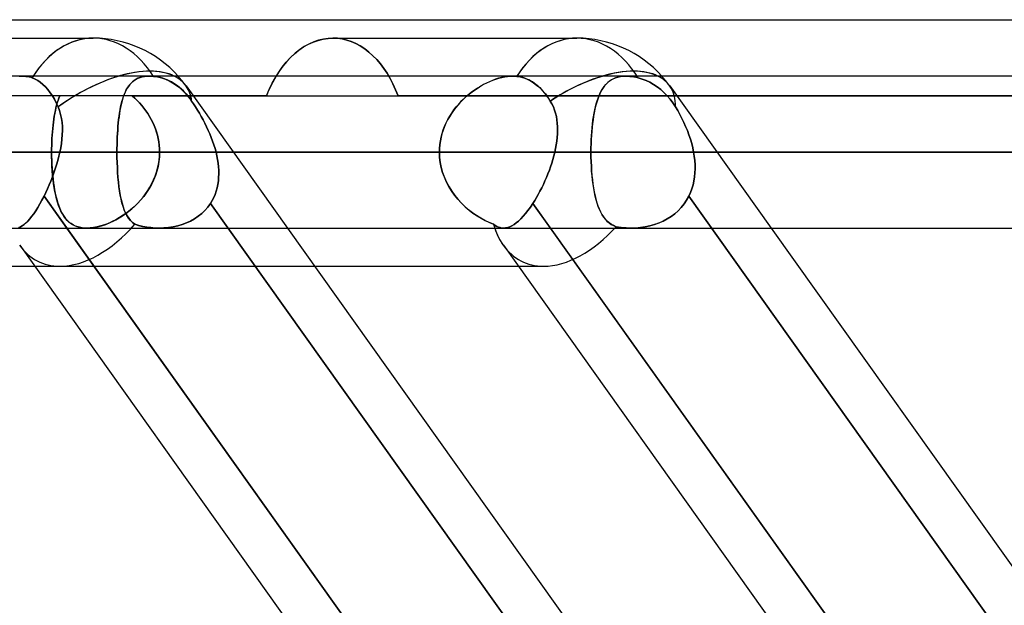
# Model space of a CAD drawing. Header units: millimetres. Extents: x -270 to 270, y -120 to 100.
# Tile 49 of 74: x 50.25 to 63.3, y -24.5 to -16.73. Entities that reach past the tile are written whole.
import ezdxf

# ---------------------------------------------------------------- set-up
doc = ezdxf.new("R2010")
doc.units = ezdxf.units.MM
doc.layers.add('MAIN-1', color=7, linetype='Continuous')
doc.layers.add('MAIN-2', color=7, linetype='Continuous')

msp = doc.modelspace()

# ---------------------------------------------------------------- linework, layer by layer
at = {"layer": 'MAIN-1'}
for p, q in [((-72.54, -16.733), (72.54, -16.733)), ((47.987, -16.978), (51.222, -16.978)), ((54.018, -17.09), (53.957, -17.131)), ((54.08, -17.056), (54.018, -17.09)), ((54.144, -17.027), (54.08, -17.056)), ((54.208, -17.006), (54.144, -17.027)), ((54.272, -16.99), (54.208, -17.006)), ((54.336, -16.981), (54.272, -16.99)), ((54.399, -16.978), (54.336, -16.981)), ((54.399, -16.978), (57.634, -16.978)), ((53.841, -17.23), (53.788, -17.287)), ((53.898, -17.178), (53.841, -17.23)), ((53.957, -17.131), (53.898, -17.178)), ((53.737, -17.348), (53.69, -17.413)), ((53.788, -17.287), (53.737, -17.348)), ((152.399, -17.481), (-152.399, -17.481)), ((53.69, -17.413), (53.646, -17.481)), ((-153.345, -18.489), (153.345, -18.489)), ((51.536, -18.489), (55.81, -18.489)), ((-152.399, -19.496), (152.399, -19.496)), ((56.56, -27.481), (50.871, -19.496)), ((53.796, -19.496), (59.484, -27.481)), ((62.972, -27.481), (57.283, -19.496)), ((60.207, -19.496), (65.896, -27.481)), ((50.247, -19.724), (55.773, -27.481)), ((56.659, -19.724), (62.185, -27.481)), ((41.561, -20), (50.443, -20)), ((54.154, -20), (56.855, -20))]:
    msp.add_line(p, q, dxfattribs=at)
for centre in [(51.222, -18.489), (57.634, -18.489)]:
    msp.add_arc(centre, 1.511, 41.8103, 90, dxfattribs=at)
for centre, major_axis, ratio, start_param, end_param in [((51.222, -18.489), (0, -1.511), 0.707107, -3.141593, -2.300522), ((57.634, -18.489), (0, -1.511), 0.707107, -3.141593, -2.300518), ((51.222, -18.489), (1.231, 0.877), 0.501864, 0.263515, 0.963918), ((57.634, -18.489), (1.231, 0.877), 0.501864, 0.263357, 0.963988), ((57.634, -18.489), (0.743, 1.441), 0.614789, 2.607379, 2.833903)]:
    msp.add_ellipse(centre, major_axis=major_axis, ratio=ratio, start_param=start_param, end_param=end_param, dxfattribs=at)
at = {"layer": 'MAIN-2'}
for p, q in [((53.949, -17.137), (54.011, -17.095)), ((54.011, -17.095), (54.074, -17.059)), ((54.074, -17.059), (54.139, -17.029)), ((54.139, -17.029), (54.204, -17.007)), ((54.204, -17.007), (54.27, -16.99)), ((54.27, -16.99), (54.335, -16.981)), ((54.335, -16.981), (54.399, -16.978)), ((54.459, -16.98), (54.399, -16.978)), ((54.399, -16.978), (54.459, -16.98)), ((54.52, -16.989), (54.459, -16.98)), ((54.459, -16.98), (54.52, -16.989)), ((54.582, -17.003), (54.52, -16.989)), ((54.52, -16.989), (54.582, -17.003)), ((54.643, -17.023), (54.582, -17.003)), ((54.582, -17.003), (54.643, -17.023)), ((54.703, -17.049), (54.643, -17.023)), ((54.643, -17.023), (54.703, -17.049)), ((54.762, -17.081), (54.703, -17.049)), ((54.703, -17.049), (54.762, -17.081)), ((54.82, -17.119), (54.762, -17.081)), ((54.762, -17.081), (54.82, -17.119)), ((53.832, -17.239), (53.889, -17.185)), ((53.889, -17.185), (53.949, -17.137)), ((54.876, -17.162), (54.82, -17.119)), ((54.82, -17.119), (54.876, -17.162)), ((54.93, -17.21), (54.876, -17.162)), ((54.876, -17.162), (54.93, -17.21)), ((54.981, -17.263), (54.93, -17.21)), ((54.93, -17.21), (54.981, -17.263)), ((53.68, -17.427), (53.727, -17.361)), ((53.727, -17.361), (53.778, -17.298)), ((53.778, -17.298), (53.832, -17.239)), ((55.029, -17.32), (54.981, -17.263)), ((54.981, -17.263), (55.029, -17.32)), ((55.075, -17.38), (55.029, -17.32)), ((55.029, -17.32), (55.075, -17.38)), ((50.239, -17.483), (50.278, -17.481)), ((50.279, -17.481), (50.24, -17.483)), ((50.278, -17.481), (50.303, -17.482)), ((50.303, -17.482), (50.279, -17.481)), ((50.326, -17.484), (50.303, -17.482)), ((50.303, -17.482), (50.326, -17.484)), ((50.349, -17.487), (50.326, -17.484)), ((50.326, -17.484), (50.349, -17.487)), ((50.371, -17.491), (50.349, -17.487)), ((50.349, -17.487), (50.371, -17.491)), ((50.392, -17.497), (50.371, -17.491)), ((50.371, -17.491), (50.392, -17.497)), ((51.9, -17.486), (51.869, -17.492)), ((51.871, -17.491), (51.901, -17.486)), ((51.932, -17.482), (51.9, -17.486)), ((51.901, -17.486), (51.932, -17.482)), ((51.932, -17.482), (51.965, -17.481)), ((51.965, -17.481), (51.932, -17.482)), ((51.965, -17.481), (51.974, -17.481)), ((51.974, -17.481), (51.965, -17.481)), ((51.974, -17.481), (51.983, -17.482)), ((51.983, -17.482), (51.974, -17.481)), ((51.983, -17.482), (51.992, -17.482)), ((51.992, -17.482), (51.983, -17.482)), ((51.992, -17.482), (52.002, -17.482)), ((52.002, -17.482), (51.992, -17.482)), ((52.002, -17.482), (52.011, -17.483)), ((52.011, -17.483), (52.002, -17.482)), ((52.011, -17.483), (52.021, -17.484)), ((52.021, -17.484), (52.011, -17.483)), ((52.021, -17.484), (52.073, -17.492)), ((52.051, -17.488), (52.021, -17.484)), ((52.082, -17.493), (52.051, -17.488)), ((53.646, -17.481), (53.623, -17.521)), ((53.636, -17.499), (53.68, -17.427)), ((55.117, -17.444), (55.075, -17.38)), ((55.075, -17.38), (55.117, -17.444)), ((55.157, -17.512), (55.117, -17.444)), ((55.117, -17.444), (55.157, -17.512)), ((56.639, -17.499), (56.677, -17.491)), ((56.713, -17.486), (56.675, -17.492)), ((56.677, -17.491), (56.714, -17.486)), ((56.749, -17.482), (56.713, -17.486)), ((56.714, -17.486), (56.75, -17.482)), ((56.784, -17.481), (56.749, -17.482)), ((56.75, -17.482), (56.784, -17.481)), ((56.784, -17.481), (56.793, -17.481)), ((56.793, -17.481), (56.784, -17.481)), ((56.793, -17.481), (56.802, -17.482)), ((56.802, -17.482), (56.793, -17.481)), ((56.802, -17.482), (56.81, -17.482)), ((56.81, -17.482), (56.802, -17.482)), ((56.81, -17.482), (56.819, -17.482)), ((56.819, -17.482), (56.81, -17.482)), ((56.819, -17.482), (56.827, -17.483)), ((56.827, -17.483), (56.819, -17.482)), ((56.827, -17.483), (56.836, -17.484)), ((56.836, -17.484), (56.827, -17.483)), ((56.862, -17.488), (56.836, -17.484)), ((56.836, -17.484), (56.882, -17.492)), ((56.889, -17.493), (56.862, -17.488)), ((58.176, -17.494), (58.21, -17.487)), ((58.212, -17.487), (58.178, -17.494)), ((58.21, -17.487), (58.246, -17.483)), ((58.247, -17.483), (58.212, -17.487)), ((58.246, -17.483), (58.283, -17.481)), ((58.283, -17.481), (58.247, -17.483)), ((58.308, -17.482), (58.283, -17.481)), ((58.283, -17.481), (58.308, -17.482)), ((58.334, -17.484), (58.308, -17.482)), ((58.308, -17.482), (58.334, -17.484)), ((58.361, -17.487), (58.334, -17.484)), ((58.334, -17.484), (58.361, -17.487)), ((58.388, -17.491), (58.361, -17.487)), ((58.361, -17.487), (58.388, -17.491)), ((58.416, -17.497), (58.388, -17.491)), ((58.388, -17.491), (58.416, -17.497)), ((50.412, -17.503), (50.392, -17.497)), ((50.392, -17.497), (50.412, -17.503)), ((50.45, -17.52), (50.412, -17.503)), ((50.412, -17.503), (50.45, -17.52)), ((50.486, -17.54), (50.45, -17.52)), ((50.45, -17.52), (50.486, -17.54)), ((50.52, -17.563), (50.486, -17.54)), ((50.486, -17.54), (50.52, -17.563)), ((50.554, -17.591), (50.52, -17.563)), ((50.52, -17.563), (50.554, -17.591)), ((50.587, -17.623), (50.554, -17.591)), ((50.554, -17.591), (50.587, -17.623)), ((51.688, -17.617), (51.672, -17.641)), ((51.675, -17.636), (51.691, -17.612)), ((51.705, -17.594), (51.688, -17.617)), ((51.691, -17.612), (51.708, -17.591)), ((51.724, -17.573), (51.705, -17.594)), ((51.708, -17.591), (51.727, -17.571)), ((51.744, -17.555), (51.724, -17.573)), ((51.727, -17.571), (51.746, -17.552)), ((51.765, -17.538), (51.744, -17.555)), ((51.746, -17.552), (51.768, -17.536)), ((51.789, -17.523), (51.765, -17.538)), ((51.768, -17.536), (51.791, -17.522)), ((51.814, -17.51), (51.789, -17.523)), ((51.791, -17.522), (51.816, -17.51)), ((51.841, -17.5), (51.814, -17.51)), ((51.816, -17.51), (51.842, -17.499)), ((51.869, -17.492), (51.841, -17.5)), ((51.842, -17.499), (51.871, -17.491)), ((52.073, -17.492), (52.126, -17.504)), ((52.112, -17.501), (52.082, -17.493)), ((52.143, -17.51), (52.112, -17.501)), ((52.126, -17.504), (52.178, -17.522)), ((52.173, -17.52), (52.143, -17.51)), ((52.202, -17.532), (52.173, -17.52)), ((52.178, -17.522), (52.228, -17.544)), ((52.23, -17.545), (52.202, -17.532)), ((52.228, -17.544), (52.274, -17.569)), ((52.257, -17.559), (52.23, -17.545)), ((52.284, -17.575), (52.257, -17.559)), ((52.274, -17.569), (52.32, -17.599)), ((52.311, -17.592), (52.284, -17.575)), ((52.338, -17.611), (52.311, -17.592)), ((52.32, -17.599), (52.367, -17.634)), ((52.364, -17.632), (52.338, -17.611)), ((52.453, -17.612), (53.796, -19.496)), ((53.555, -17.657), (53.594, -17.576)), ((53.579, -17.606), (53.558, -17.651)), ((53.601, -17.563), (53.579, -17.606)), ((53.594, -17.576), (53.636, -17.499)), ((53.623, -17.521), (53.601, -17.563)), ((55.194, -17.585), (55.157, -17.512)), ((55.157, -17.512), (55.194, -17.585)), ((55.23, -17.662), (55.194, -17.585)), ((55.194, -17.585), (55.23, -17.662)), ((56.354, -17.617), (56.314, -17.641)), ((56.323, -17.636), (56.362, -17.612)), ((56.394, -17.594), (56.354, -17.617)), ((56.362, -17.612), (56.401, -17.59)), ((56.435, -17.573), (56.394, -17.594)), ((56.401, -17.59), (56.441, -17.57)), ((56.475, -17.555), (56.435, -17.573)), ((56.441, -17.57), (56.481, -17.552)), ((56.516, -17.538), (56.475, -17.555)), ((56.481, -17.552), (56.521, -17.536)), ((56.556, -17.523), (56.516, -17.538)), ((56.521, -17.536), (56.56, -17.522)), ((56.596, -17.51), (56.556, -17.523)), ((56.56, -17.522), (56.6, -17.51)), ((56.636, -17.5), (56.596, -17.51)), ((56.6, -17.51), (56.639, -17.499)), ((56.675, -17.492), (56.636, -17.5)), ((56.882, -17.492), (56.928, -17.504)), ((56.916, -17.501), (56.889, -17.493)), ((56.943, -17.51), (56.916, -17.501)), ((56.928, -17.504), (56.974, -17.522)), ((56.969, -17.52), (56.943, -17.51)), ((56.995, -17.532), (56.969, -17.52)), ((56.974, -17.522), (57.017, -17.544)), ((57.02, -17.545), (56.995, -17.532)), ((57.017, -17.544), (57.058, -17.569)), ((57.043, -17.559), (57.02, -17.545)), ((57.067, -17.575), (57.043, -17.559)), ((57.058, -17.569), (57.099, -17.599)), ((57.091, -17.592), (57.067, -17.575)), ((57.114, -17.611), (57.091, -17.592)), ((57.099, -17.599), (57.14, -17.634)), ((57.138, -17.632), (57.114, -17.611)), ((57.977, -17.644), (57.996, -17.617)), ((58, -17.611), (57.981, -17.637)), ((57.996, -17.617), (58.016, -17.593)), ((58.021, -17.587), (58, -17.611)), ((58.016, -17.593), (58.038, -17.57)), ((58.042, -17.566), (58.021, -17.587)), ((58.038, -17.57), (58.061, -17.55)), ((58.066, -17.547), (58.042, -17.566)), ((58.061, -17.55), (58.087, -17.532)), ((58.091, -17.53), (58.066, -17.547)), ((58.087, -17.532), (58.115, -17.517)), ((58.118, -17.515), (58.091, -17.53)), ((58.115, -17.517), (58.144, -17.504)), ((58.147, -17.503), (58.118, -17.515)), ((58.144, -17.504), (58.176, -17.494)), ((58.178, -17.494), (58.147, -17.503)), ((58.444, -17.503), (58.416, -17.497)), ((58.416, -17.497), (58.444, -17.503)), ((58.444, -17.503), (58.499, -17.52)), ((58.499, -17.52), (58.444, -17.503)), ((58.499, -17.52), (58.551, -17.54)), ((58.551, -17.54), (58.499, -17.52)), ((58.551, -17.54), (58.6, -17.563)), ((58.6, -17.563), (58.551, -17.54)), ((58.6, -17.563), (58.649, -17.591)), ((58.649, -17.591), (58.6, -17.563)), ((58.649, -17.591), (58.698, -17.623)), ((58.698, -17.623), (58.649, -17.591)), ((58.865, -17.612), (60.207, -19.496)), ((53.519, -17.743), (48.967, -17.743)), ((50.62, -17.66), (50.587, -17.623)), ((50.587, -17.623), (50.62, -17.66)), ((50.652, -17.701), (50.62, -17.66)), ((50.62, -17.66), (50.652, -17.701)), ((50.681, -17.744), (50.652, -17.701)), ((50.652, -17.701), (50.681, -17.744)), ((50.707, -17.788), (50.681, -17.744)), ((50.681, -17.744), (50.707, -17.788)), ((50.777, -17.743), (50.766, -17.772)), ((50.766, -17.772), (50.777, -17.743)), ((51.612, -17.782), (51.623, -17.749)), ((51.631, -17.725), (51.62, -17.757)), ((51.623, -17.749), (51.634, -17.718)), ((51.644, -17.696), (51.631, -17.725)), ((51.634, -17.718), (51.647, -17.689)), ((51.657, -17.668), (51.644, -17.696)), ((51.647, -17.689), (51.66, -17.661)), ((51.672, -17.641), (51.657, -17.668)), ((51.66, -17.661), (51.675, -17.636)), ((51.772, -17.773), (51.739, -17.743)), ((51.739, -17.743), (55.262, -17.743)), ((51.739, -17.743), (51.772, -17.773)), ((52.39, -17.655), (52.364, -17.632)), ((52.367, -17.634), (52.411, -17.674)), ((52.416, -17.678), (52.39, -17.655)), ((52.411, -17.674), (52.453, -17.717)), ((52.44, -17.703), (52.416, -17.678)), ((52.463, -17.729), (52.44, -17.703)), ((52.453, -17.717), (52.491, -17.763)), ((52.485, -17.756), (52.463, -17.729)), ((53.519, -17.743), (53.555, -17.657)), ((53.538, -17.696), (53.519, -17.743)), ((53.519, -17.743), (66.22, -17.743)), ((53.558, -17.651), (53.538, -17.696)), ((55.262, -17.743), (55.23, -17.662)), ((55.23, -17.662), (55.262, -17.743)), ((72.54, -17.743), (55.262, -17.743)), ((56.135, -17.782), (56.171, -17.749)), ((56.199, -17.725), (56.162, -17.757)), ((56.171, -17.749), (56.208, -17.718)), ((56.236, -17.696), (56.199, -17.725)), ((56.208, -17.718), (56.245, -17.689)), ((56.275, -17.668), (56.236, -17.696)), ((56.245, -17.689), (56.284, -17.661)), ((56.314, -17.641), (56.275, -17.668)), ((56.284, -17.661), (56.323, -17.636)), ((57.161, -17.655), (57.138, -17.632)), ((57.14, -17.634), (57.179, -17.674)), ((57.183, -17.678), (57.161, -17.655)), ((57.179, -17.674), (57.216, -17.717)), ((57.205, -17.703), (57.183, -17.678)), ((57.226, -17.729), (57.205, -17.703)), ((57.216, -17.717), (57.25, -17.763)), ((57.245, -17.756), (57.226, -17.729)), ((57.915, -17.772), (57.928, -17.737)), ((57.932, -17.728), (57.918, -17.762)), ((57.928, -17.737), (57.943, -17.704)), ((57.947, -17.695), (57.932, -17.728)), ((57.943, -17.704), (57.959, -17.673)), ((57.964, -17.665), (57.947, -17.695)), ((57.959, -17.673), (57.977, -17.644)), ((57.981, -17.637), (57.964, -17.665)), ((58.698, -17.623), (58.745, -17.66)), ((58.745, -17.66), (58.698, -17.623)), ((58.745, -17.66), (58.79, -17.701)), ((58.79, -17.701), (58.745, -17.66)), ((58.79, -17.701), (58.832, -17.744)), ((58.832, -17.744), (58.79, -17.701)), ((58.832, -17.744), (58.87, -17.788)), ((58.87, -17.788), (58.832, -17.744)), ((50.732, -17.837), (50.707, -17.788)), ((50.707, -17.788), (50.732, -17.837)), ((50.736, -17.867), (50.727, -17.901)), ((50.727, -17.902), (50.736, -17.868)), ((50.756, -17.89), (50.732, -17.837)), ((50.732, -17.837), (50.756, -17.89)), ((50.745, -17.834), (50.736, -17.867)), ((50.736, -17.868), (50.745, -17.835)), ((50.755, -17.802), (50.745, -17.834)), ((50.745, -17.835), (50.755, -17.803)), ((50.766, -17.772), (50.755, -17.802)), ((50.755, -17.803), (50.766, -17.772)), ((51.591, -17.86), (51.583, -17.898)), ((51.584, -17.89), (51.593, -17.853)), ((51.6, -17.824), (51.591, -17.86)), ((51.593, -17.853), (51.602, -17.816)), ((51.609, -17.79), (51.6, -17.824)), ((51.602, -17.816), (51.612, -17.782)), ((51.62, -17.757), (51.609, -17.79)), ((51.803, -17.803), (51.772, -17.773)), ((51.772, -17.773), (51.804, -17.804)), ((51.834, -17.836), (51.803, -17.803)), ((51.804, -17.804), (51.834, -17.836)), ((51.864, -17.869), (51.834, -17.836)), ((51.834, -17.836), (51.864, -17.87)), ((51.892, -17.904), (51.864, -17.869)), ((51.864, -17.87), (51.892, -17.904)), ((52.506, -17.783), (52.485, -17.756)), ((52.491, -17.763), (52.526, -17.811)), ((52.526, -17.811), (52.506, -17.783)), ((52.552, -17.85), (52.526, -17.811)), ((52.526, -17.811), (52.552, -17.85)), ((52.578, -17.89), (52.552, -17.85)), ((52.552, -17.85), (52.578, -17.89)), ((56.059, -17.86), (56.028, -17.898)), ((56.034, -17.89), (56.066, -17.852)), ((56.092, -17.824), (56.059, -17.86)), ((56.066, -17.852), (56.1, -17.816)), ((56.126, -17.79), (56.092, -17.824)), ((56.1, -17.816), (56.135, -17.782)), ((56.162, -17.757), (56.126, -17.79)), ((57.264, -17.783), (57.245, -17.756)), ((57.25, -17.763), (57.281, -17.811)), ((57.281, -17.811), (57.264, -17.783)), ((57.281, -17.811), (57.303, -17.85)), ((57.303, -17.85), (57.281, -17.811)), ((57.303, -17.85), (57.322, -17.89)), ((57.322, -17.89), (57.303, -17.85)), ((57.882, -17.879), (57.872, -17.921)), ((57.88, -17.888), (57.89, -17.847)), ((57.893, -17.838), (57.882, -17.879)), ((57.89, -17.847), (57.902, -17.808)), ((57.905, -17.799), (57.893, -17.838)), ((57.902, -17.808), (57.915, -17.772)), ((57.918, -17.762), (57.905, -17.799)), ((58.87, -17.788), (58.906, -17.837)), ((58.906, -17.837), (58.87, -17.788)), ((58.906, -17.837), (58.941, -17.89)), ((58.941, -17.89), (58.906, -17.837)), ((50.705, -18.012), (50.699, -18.051)), ((50.699, -18.052), (50.705, -18.013)), ((50.712, -17.974), (50.705, -18.012)), ((50.705, -18.013), (50.712, -17.975)), ((50.719, -17.937), (50.712, -17.974)), ((50.712, -17.975), (50.719, -17.938)), ((50.727, -17.901), (50.719, -17.937)), ((50.719, -17.938), (50.727, -17.902)), ((50.756, -17.89), (50.775, -17.938)), ((50.775, -17.938), (50.756, -17.89)), ((50.775, -17.938), (50.789, -17.989)), ((50.789, -17.989), (50.775, -17.938)), ((50.789, -17.989), (50.8, -18.041)), ((50.8, -18.04), (50.789, -17.989)), ((51.558, -18.056), (51.564, -18.013)), ((51.569, -17.977), (51.563, -18.019)), ((51.564, -18.013), (51.57, -17.971)), ((51.576, -17.937), (51.569, -17.977)), ((51.57, -17.971), (51.577, -17.93)), ((51.583, -17.898), (51.576, -17.937)), ((51.577, -17.93), (51.584, -17.89)), ((51.919, -17.94), (51.892, -17.904)), ((51.892, -17.904), (51.919, -17.94)), ((51.944, -17.978), (51.919, -17.94)), ((51.919, -17.94), (51.944, -17.977)), ((51.944, -17.977), (51.968, -18.016)), ((51.968, -18.016), (51.944, -17.978)), ((52.604, -17.931), (52.578, -17.89)), ((52.578, -17.89), (52.604, -17.931)), ((52.629, -17.973), (52.604, -17.931)), ((52.604, -17.931), (52.629, -17.974)), ((52.654, -18.017), (52.629, -17.973)), ((52.629, -17.974), (52.654, -18.017)), ((55.922, -18.056), (55.947, -18.013)), ((55.97, -17.977), (55.944, -18.019)), ((55.947, -18.013), (55.974, -17.971)), ((55.998, -17.937), (55.97, -17.977)), ((55.974, -17.971), (56.003, -17.93)), ((56.028, -17.898), (55.998, -17.937)), ((56.003, -17.93), (56.034, -17.89)), ((57.322, -17.89), (57.338, -17.931)), ((57.337, -17.931), (57.322, -17.89)), ((57.351, -17.973), (57.337, -17.931)), ((57.338, -17.931), (57.351, -17.974)), ((57.361, -18.017), (57.351, -17.973)), ((57.351, -17.974), (57.361, -18.017)), ((57.855, -18.012), (57.847, -18.06)), ((57.853, -18.02), (57.861, -17.974)), ((57.863, -17.966), (57.855, -18.012)), ((57.861, -17.974), (57.87, -17.93)), ((57.872, -17.921), (57.863, -17.966)), ((57.87, -17.93), (57.88, -17.888)), ((58.97, -17.938), (58.941, -17.89)), ((58.941, -17.89), (58.97, -17.938)), ((58.998, -17.989), (58.97, -17.938)), ((58.97, -17.938), (58.998, -17.989)), ((59.025, -18.04), (58.998, -17.989)), ((58.998, -17.989), (59.025, -18.041)), ((50.688, -18.133), (50.684, -18.175)), ((50.684, -18.175), (50.688, -18.133)), ((50.693, -18.091), (50.688, -18.133)), ((50.688, -18.133), (50.693, -18.092)), ((50.699, -18.051), (50.693, -18.091)), ((50.693, -18.092), (50.699, -18.052)), ((50.808, -18.094), (50.8, -18.04)), ((50.8, -18.041), (50.808, -18.094)), ((50.808, -18.094), (50.812, -18.148)), ((50.812, -18.148), (50.808, -18.094)), ((51.549, -18.147), (51.554, -18.101)), ((51.553, -18.106), (51.549, -18.151)), ((51.558, -18.062), (51.553, -18.106)), ((51.554, -18.101), (51.558, -18.056)), ((51.563, -18.019), (51.558, -18.062)), ((51.99, -18.055), (51.968, -18.016)), ((51.968, -18.016), (51.99, -18.055)), ((52.01, -18.096), (51.99, -18.055)), ((51.99, -18.055), (52.01, -18.095)), ((52.01, -18.095), (52.028, -18.137)), ((52.028, -18.137), (52.01, -18.096)), ((52.045, -18.179), (52.028, -18.137)), ((52.028, -18.137), (52.045, -18.179)), ((52.678, -18.061), (52.654, -18.017)), ((52.654, -18.017), (52.678, -18.062)), ((52.701, -18.107), (52.678, -18.061)), ((52.678, -18.062), (52.702, -18.107)), ((52.724, -18.153), (52.701, -18.107)), ((52.702, -18.107), (52.725, -18.154)), ((55.897, -18.106), (55.878, -18.151)), ((55.879, -18.147), (55.9, -18.101)), ((55.919, -18.062), (55.897, -18.106)), ((55.9, -18.101), (55.922, -18.056)), ((55.944, -18.019), (55.919, -18.062)), ((57.361, -18.017), (57.369, -18.062)), ((57.369, -18.061), (57.361, -18.017)), ((57.374, -18.107), (57.369, -18.061)), ((57.369, -18.062), (57.374, -18.107)), ((57.374, -18.107), (57.377, -18.154)), ((57.377, -18.153), (57.374, -18.107)), ((57.841, -18.11), (57.835, -18.161)), ((57.835, -18.167), (57.84, -18.116)), ((57.84, -18.116), (57.846, -18.067)), ((57.847, -18.06), (57.841, -18.11)), ((57.846, -18.067), (57.853, -18.02)), ((59.05, -18.094), (59.025, -18.04)), ((59.025, -18.041), (59.051, -18.094)), ((59.075, -18.148), (59.05, -18.094)), ((59.051, -18.094), (59.075, -18.148)), ((50.677, -18.262), (50.674, -18.306)), ((50.674, -18.307), (50.677, -18.263)), ((50.68, -18.218), (50.677, -18.262)), ((50.677, -18.263), (50.68, -18.219)), ((50.684, -18.175), (50.68, -18.218)), ((50.68, -18.219), (50.684, -18.175)), ((50.811, -18.26), (50.807, -18.317)), ((50.807, -18.316), (50.811, -18.26)), ((50.811, -18.26), (50.813, -18.203)), ((50.813, -18.204), (50.811, -18.26)), ((50.812, -18.148), (50.813, -18.204)), ((50.813, -18.203), (50.812, -18.148)), ((51.54, -18.29), (51.543, -18.242)), ((51.543, -18.245), (51.54, -18.292)), ((51.543, -18.242), (51.546, -18.194)), ((51.546, -18.198), (51.543, -18.245)), ((51.546, -18.194), (51.549, -18.147)), ((51.549, -18.151), (51.546, -18.198)), ((52.059, -18.222), (52.045, -18.179)), ((52.045, -18.179), (52.059, -18.221)), ((52.059, -18.221), (52.072, -18.265)), ((52.072, -18.265), (52.059, -18.222)), ((52.082, -18.309), (52.072, -18.265)), ((52.072, -18.265), (52.082, -18.309)), ((52.746, -18.2), (52.724, -18.153)), ((52.725, -18.154), (52.746, -18.2)), ((52.767, -18.247), (52.746, -18.2)), ((52.746, -18.2), (52.767, -18.247)), ((52.786, -18.295), (52.767, -18.247)), ((52.767, -18.247), (52.786, -18.295)), ((55.833, -18.29), (55.846, -18.242)), ((55.845, -18.245), (55.833, -18.292)), ((55.86, -18.198), (55.845, -18.245)), ((55.846, -18.242), (55.861, -18.194)), ((55.878, -18.151), (55.86, -18.198)), ((55.861, -18.194), (55.879, -18.147)), ((57.376, -18.247), (57.373, -18.295)), ((57.373, -18.295), (57.376, -18.247)), ((57.378, -18.2), (57.376, -18.247)), ((57.376, -18.247), (57.378, -18.2)), ((57.378, -18.2), (57.377, -18.153)), ((57.377, -18.154), (57.378, -18.2)), ((57.827, -18.267), (57.824, -18.322)), ((57.824, -18.325), (57.826, -18.271)), ((57.826, -18.271), (57.83, -18.219)), ((57.831, -18.214), (57.827, -18.267)), ((57.83, -18.219), (57.835, -18.167)), ((57.835, -18.161), (57.831, -18.214)), ((59.098, -18.203), (59.075, -18.148)), ((59.075, -18.148), (59.098, -18.204)), ((59.119, -18.26), (59.098, -18.203)), ((59.098, -18.204), (59.119, -18.26)), ((59.138, -18.316), (59.119, -18.26)), ((59.119, -18.26), (59.138, -18.317)), ((50.671, -18.397), (50.67, -18.443)), ((50.67, -18.443), (50.671, -18.397)), ((50.672, -18.351), (50.671, -18.397)), ((50.671, -18.397), (50.672, -18.352)), ((50.674, -18.306), (50.672, -18.351)), ((50.672, -18.352), (50.674, -18.307)), ((50.791, -18.431), (50.8, -18.373)), ((50.8, -18.374), (50.791, -18.431)), ((50.8, -18.373), (50.807, -18.316)), ((50.807, -18.317), (50.8, -18.374)), ((51.536, -18.439), (51.537, -18.389)), ((51.537, -18.39), (51.536, -18.439)), ((51.537, -18.389), (51.538, -18.339)), ((51.538, -18.341), (51.537, -18.39)), ((51.538, -18.339), (51.54, -18.29)), ((51.54, -18.292), (51.538, -18.341)), ((52.09, -18.354), (52.082, -18.309)), ((52.082, -18.309), (52.09, -18.354)), ((52.096, -18.398), (52.09, -18.354)), ((52.09, -18.354), (52.096, -18.398)), ((52.099, -18.443), (52.096, -18.398)), ((52.096, -18.398), (52.099, -18.443)), ((52.804, -18.343), (52.786, -18.295)), ((52.786, -18.295), (52.804, -18.343)), ((52.821, -18.391), (52.804, -18.343)), ((52.804, -18.343), (52.821, -18.391)), ((52.836, -18.44), (52.821, -18.391)), ((52.821, -18.391), (52.836, -18.44)), ((55.812, -18.439), (55.816, -18.389)), ((55.816, -18.39), (55.812, -18.439)), ((55.816, -18.389), (55.823, -18.339)), ((55.823, -18.341), (55.816, -18.39)), ((55.823, -18.339), (55.833, -18.29)), ((55.833, -18.292), (55.823, -18.341)), ((57.36, -18.391), (57.351, -18.44)), ((57.351, -18.44), (57.36, -18.391)), ((57.367, -18.343), (57.36, -18.391)), ((57.36, -18.391), (57.368, -18.343)), ((57.373, -18.295), (57.367, -18.343)), ((57.368, -18.343), (57.373, -18.295)), ((57.822, -18.377), (57.82, -18.432)), ((57.82, -18.434), (57.821, -18.379)), ((57.821, -18.379), (57.824, -18.325)), ((57.824, -18.322), (57.822, -18.377)), ((59.155, -18.373), (59.138, -18.316)), ((59.138, -18.317), (59.155, -18.374)), ((59.169, -18.431), (59.155, -18.373)), ((59.155, -18.374), (59.169, -18.431)), ((153.345, -18.489), (-153.345, -18.489)), ((152.013, -18.489), (-152.013, -18.489)), ((-51.536, -18.489), (51.536, -18.489)), ((-50.779, -18.489), (50.779, -18.489)), ((50.779, -18.489), (-50.779, -18.489)), ((51.536, -18.489), (45.832, -18.489)), ((45.832, -18.489), (51.536, -18.489)), ((48.952, -18.489), (50.67, -18.489)), ((50.67, -18.489), (48.952, -18.489)), ((55.81, -18.489), (50.106, -18.489)), ((50.106, -18.489), (55.81, -18.489)), ((50.67, -18.443), (50.67, -18.489)), ((50.67, -18.489), (50.67, -18.443)), ((65.891, -18.489), (50.67, -18.489)), ((50.67, -18.489), (50.67, -18.542)), ((50.67, -18.489), (65.891, -18.489)), ((50.67, -18.551), (50.67, -18.489)), ((50.779, -18.489), (50.766, -18.544)), ((50.766, -18.544), (50.779, -18.489)), ((50.791, -18.431), (50.779, -18.489)), ((50.779, -18.489), (50.791, -18.431)), ((51.536, -18.489), (51.536, -18.439)), ((51.536, -18.439), (51.536, -18.489)), ((51.536, -18.489), (51.536, -18.558)), ((55.81, -18.489), (51.536, -18.489)), ((51.536, -18.489), (55.81, -18.489)), ((51.536, -18.558), (51.536, -18.489)), ((52.1, -18.489), (52.098, -18.552)), ((52.1, -18.489), (52.099, -18.443)), ((52.099, -18.443), (52.1, -18.489)), ((52.099, -18.543), (52.1, -18.489)), ((52.1, -18.489), (67.906, -18.489)), ((67.906, -18.489), (52.1, -18.489)), ((52.1, -18.489), (57.82, -18.489)), ((57.82, -18.489), (52.1, -18.489)), ((52.849, -18.489), (52.836, -18.44)), ((52.836, -18.44), (52.849, -18.489)), ((52.849, -18.489), (57.341, -18.489)), ((52.86, -18.537), (52.849, -18.489)), ((52.849, -18.489), (52.86, -18.537)), ((57.341, -18.489), (52.849, -18.489)), ((55.81, -18.489), (55.812, -18.439)), ((55.812, -18.439), (55.81, -18.489)), ((55.81, -18.489), (152.013, -18.489)), ((55.813, -18.558), (55.81, -18.489)), ((55.81, -18.489), (55.813, -18.558)), ((57.341, -18.489), (57.329, -18.537)), ((57.329, -18.537), (57.341, -18.489)), ((57.351, -18.44), (57.341, -18.489)), ((57.341, -18.489), (57.351, -18.44)), ((57.82, -18.432), (57.82, -18.489)), ((57.82, -18.489), (57.82, -18.434)), ((57.82, -18.489), (57.82, -18.552)), ((75.966, -18.489), (57.82, -18.489)), ((57.82, -18.489), (75.966, -18.489)), ((57.82, -18.553), (57.82, -18.489)), ((59.181, -18.489), (59.169, -18.431)), ((59.169, -18.431), (59.181, -18.489)), ((59.181, -18.489), (77.981, -18.489)), ((59.19, -18.544), (59.181, -18.489)), ((59.181, -18.489), (59.19, -18.544)), ((77.981, -18.489), (59.181, -18.489)), ((50.67, -18.542), (50.671, -18.595)), ((50.672, -18.613), (50.67, -18.551)), ((50.671, -18.595), (50.673, -18.648)), ((50.674, -18.675), (50.672, -18.613)), ((50.673, -18.648), (50.676, -18.7)), ((50.736, -18.655), (50.718, -18.71)), ((50.718, -18.71), (50.736, -18.655)), ((50.752, -18.6), (50.736, -18.655)), ((50.736, -18.655), (50.752, -18.6)), ((50.766, -18.544), (50.752, -18.6)), ((50.752, -18.6), (50.766, -18.544)), ((51.536, -18.558), (51.538, -18.626)), ((51.538, -18.626), (51.536, -18.558)), ((51.538, -18.626), (51.541, -18.694)), ((51.541, -18.692), (51.538, -18.626)), ((52.074, -18.703), (52.085, -18.65)), ((52.091, -18.615), (52.08, -18.678)), ((52.085, -18.65), (52.094, -18.597)), ((52.098, -18.552), (52.091, -18.615)), ((52.094, -18.597), (52.099, -18.543)), ((52.869, -18.586), (52.86, -18.537)), ((52.86, -18.537), (52.869, -18.586)), ((52.877, -18.634), (52.869, -18.586)), ((52.869, -18.586), (52.877, -18.634)), ((52.882, -18.682), (52.877, -18.634)), ((52.877, -18.634), (52.882, -18.682)), ((55.821, -18.626), (55.813, -18.558)), ((55.813, -18.558), (55.821, -18.626)), ((55.835, -18.692), (55.821, -18.626)), ((55.821, -18.626), (55.835, -18.694)), ((57.301, -18.634), (57.285, -18.682)), ((57.285, -18.682), (57.301, -18.634)), ((57.315, -18.586), (57.301, -18.634)), ((57.301, -18.634), (57.315, -18.586)), ((57.329, -18.537), (57.315, -18.586)), ((57.315, -18.586), (57.329, -18.537)), ((57.82, -18.552), (57.822, -18.614)), ((57.822, -18.617), (57.82, -18.553)), ((57.822, -18.614), (57.825, -18.676)), ((57.825, -18.679), (57.822, -18.617)), ((59.197, -18.6), (59.19, -18.544)), ((59.19, -18.544), (59.197, -18.6)), ((59.2, -18.655), (59.197, -18.6)), ((59.197, -18.6), (59.2, -18.655)), ((59.201, -18.71), (59.2, -18.655)), ((59.2, -18.655), (59.201, -18.71)), ((50.678, -18.735), (50.674, -18.675)), ((50.676, -18.7), (50.68, -18.751)), ((50.683, -18.794), (50.678, -18.735)), ((50.68, -18.751), (50.684, -18.801)), ((50.7, -18.764), (50.68, -18.818)), ((50.68, -18.818), (50.7, -18.764)), ((50.689, -18.851), (50.683, -18.794)), ((50.718, -18.71), (50.7, -18.764)), ((50.7, -18.764), (50.718, -18.71)), ((51.544, -18.758), (51.541, -18.692)), ((51.541, -18.694), (51.544, -18.76)), ((51.549, -18.822), (51.544, -18.758)), ((51.544, -18.76), (51.549, -18.825)), ((52.042, -18.807), (52.059, -18.755)), ((52.064, -18.739), (52.045, -18.8)), ((52.059, -18.755), (52.074, -18.703)), ((52.08, -18.678), (52.064, -18.739)), ((52.885, -18.73), (52.882, -18.682)), ((52.882, -18.682), (52.885, -18.73)), ((52.884, -18.825), (52.886, -18.777)), ((52.886, -18.778), (52.884, -18.825)), ((52.886, -18.777), (52.885, -18.73)), ((52.885, -18.73), (52.886, -18.778)), ((55.853, -18.758), (55.835, -18.692)), ((55.835, -18.694), (55.853, -18.76)), ((55.876, -18.822), (55.853, -18.758)), ((55.853, -18.76), (55.877, -18.825)), ((57.23, -18.825), (57.249, -18.777)), ((57.249, -18.778), (57.23, -18.825)), ((57.268, -18.73), (57.249, -18.778)), ((57.249, -18.777), (57.268, -18.73)), ((57.285, -18.682), (57.268, -18.73)), ((57.268, -18.73), (57.285, -18.682)), ((57.825, -18.676), (57.829, -18.737)), ((57.829, -18.741), (57.825, -18.679)), ((57.829, -18.737), (57.833, -18.797)), ((57.834, -18.801), (57.829, -18.741)), ((57.833, -18.797), (57.839, -18.855)), ((59.194, -18.818), (59.199, -18.764)), ((59.199, -18.764), (59.194, -18.818)), ((59.199, -18.764), (59.201, -18.71)), ((59.201, -18.71), (59.199, -18.764)), ((50.637, -18.924), (50.615, -18.974)), ((50.615, -18.974), (50.637, -18.924)), ((50.659, -18.872), (50.637, -18.924)), ((50.637, -18.924), (50.659, -18.872)), ((50.68, -18.818), (50.659, -18.872)), ((50.659, -18.872), (50.68, -18.818)), ((50.684, -18.801), (50.689, -18.851)), ((50.689, -18.851), (50.695, -18.898)), ((50.696, -18.907), (50.689, -18.851)), ((50.695, -18.898), (50.702, -18.945)), ((50.704, -18.961), (50.696, -18.907)), ((51.555, -18.885), (51.549, -18.822)), ((51.549, -18.825), (51.555, -18.888)), ((51.561, -18.945), (51.555, -18.885)), ((51.555, -18.888), (51.562, -18.949)), ((51.993, -18.916), (51.962, -18.971)), ((51.973, -18.953), (51.998, -18.906)), ((52.021, -18.859), (51.993, -18.916)), ((51.998, -18.906), (52.022, -18.857)), ((52.045, -18.8), (52.021, -18.859)), ((52.022, -18.857), (52.042, -18.807)), ((52.863, -18.962), (52.873, -18.917)), ((52.873, -18.917), (52.863, -18.962)), ((52.873, -18.917), (52.88, -18.871)), ((52.88, -18.871), (52.873, -18.917)), ((52.88, -18.871), (52.884, -18.825)), ((52.884, -18.825), (52.88, -18.871)), ((55.904, -18.885), (55.876, -18.822)), ((55.877, -18.825), (55.905, -18.888)), ((55.936, -18.945), (55.904, -18.885)), ((55.905, -18.888), (55.938, -18.949)), ((57.189, -18.917), (57.167, -18.962)), ((57.167, -18.962), (57.189, -18.917)), ((57.21, -18.871), (57.189, -18.917)), ((57.189, -18.917), (57.21, -18.871)), ((57.23, -18.825), (57.21, -18.871)), ((57.21, -18.871), (57.23, -18.825)), ((57.84, -18.86), (57.834, -18.801)), ((57.839, -18.855), (57.846, -18.911)), ((57.847, -18.917), (57.84, -18.86)), ((57.846, -18.911), (57.855, -18.965)), ((57.856, -18.971), (57.847, -18.917)), ((59.158, -18.974), (59.173, -18.924)), ((59.173, -18.924), (59.158, -18.974)), ((59.173, -18.924), (59.185, -18.872)), ((59.185, -18.872), (59.173, -18.924)), ((59.185, -18.872), (59.194, -18.818)), ((59.194, -18.818), (59.185, -18.872)), ((50.592, -19.024), (50.569, -19.071)), ((50.569, -19.071), (50.592, -19.024)), ((50.615, -18.974), (50.592, -19.024)), ((50.592, -19.024), (50.615, -18.974)), ((50.702, -18.945), (50.709, -18.989)), ((50.714, -19.012), (50.704, -18.961)), ((50.709, -18.989), (50.718, -19.033)), ((50.724, -19.062), (50.714, -19.012)), ((50.718, -19.033), (50.727, -19.074)), ((51.569, -19.003), (51.561, -18.945)), ((51.562, -18.949), (51.57, -19.008)), ((51.579, -19.059), (51.569, -19.003)), ((51.57, -19.008), (51.58, -19.064)), ((51.882, -19.086), (51.914, -19.043)), ((51.928, -19.024), (51.89, -19.075)), ((51.914, -19.043), (51.945, -18.999)), ((51.962, -18.971), (51.928, -19.024)), ((51.945, -18.999), (51.973, -18.953)), ((52.819, -19.09), (52.836, -19.049)), ((52.836, -19.049), (52.819, -19.09)), ((52.836, -19.049), (52.851, -19.006)), ((52.851, -19.006), (52.836, -19.049)), ((52.851, -19.006), (52.863, -18.962)), ((52.863, -18.962), (52.851, -19.006)), ((55.972, -19.003), (55.936, -18.945)), ((55.938, -18.949), (55.975, -19.008)), ((56.011, -19.059), (55.972, -19.003)), ((55.975, -19.008), (56.015, -19.064)), ((57.121, -19.049), (57.098, -19.09)), ((57.098, -19.09), (57.121, -19.049)), ((57.144, -19.006), (57.121, -19.049)), ((57.121, -19.049), (57.144, -19.006)), ((57.167, -18.962), (57.144, -19.006)), ((57.144, -19.006), (57.167, -18.962)), ((57.855, -18.965), (57.864, -19.017)), ((57.865, -19.024), (57.856, -18.971)), ((57.864, -19.017), (57.874, -19.067)), ((57.876, -19.074), (57.865, -19.024)), ((59.118, -19.071), (59.139, -19.024)), ((59.139, -19.024), (59.118, -19.071)), ((59.139, -19.024), (59.158, -18.974)), ((59.158, -18.974), (59.139, -19.024)), ((50.514, -19.174), (50.486, -19.221)), ((50.486, -19.221), (50.514, -19.174)), ((50.541, -19.124), (50.514, -19.174)), ((50.514, -19.174), (50.541, -19.124)), ((50.569, -19.071), (50.541, -19.124)), ((50.541, -19.124), (50.569, -19.071)), ((50.871, -19.496), (50.569, -19.071)), ((50.569, -19.071), (56.702, -27.681)), ((50.736, -19.109), (50.724, -19.062)), ((50.727, -19.074), (50.737, -19.114)), ((50.748, -19.153), (50.736, -19.109)), ((50.737, -19.114), (50.748, -19.152)), ((50.748, -19.152), (50.76, -19.189)), ((50.762, -19.195), (50.748, -19.153)), ((51.59, -19.111), (51.579, -19.059)), ((51.58, -19.064), (51.591, -19.117)), ((51.602, -19.161), (51.59, -19.111)), ((51.591, -19.117), (51.603, -19.167)), ((51.616, -19.208), (51.602, -19.161)), ((51.603, -19.167), (51.617, -19.214)), ((51.807, -19.17), (51.763, -19.213)), ((51.774, -19.203), (51.811, -19.166)), ((51.85, -19.124), (51.807, -19.17)), ((51.811, -19.166), (51.847, -19.127)), ((51.847, -19.127), (51.882, -19.086)), ((51.89, -19.075), (51.85, -19.124)), ((52.741, -19.217), (52.775, -19.168)), ((52.775, -19.168), (52.741, -19.217)), ((52.775, -19.168), (52.798, -19.13)), ((52.798, -19.13), (52.775, -19.168)), ((52.775, -19.168), (58.891, -27.753)), ((58.891, -27.753), (52.775, -19.168)), ((52.798, -19.13), (52.819, -19.09)), ((52.819, -19.09), (52.798, -19.13)), ((56.054, -19.111), (56.011, -19.059)), ((56.015, -19.064), (56.059, -19.117)), ((56.099, -19.161), (56.054, -19.111)), ((56.059, -19.117), (56.105, -19.167)), ((56.148, -19.208), (56.099, -19.161)), ((56.105, -19.167), (56.154, -19.214)), ((57.05, -19.168), (57.017, -19.217)), ((57.017, -19.217), (57.05, -19.168)), ((57.074, -19.13), (57.05, -19.168)), ((57.05, -19.168), (57.074, -19.13)), ((57.283, -19.496), (57.05, -19.168)), ((57.05, -19.168), (63.165, -27.753)), ((57.098, -19.09), (57.074, -19.13)), ((57.074, -19.13), (57.098, -19.09)), ((57.874, -19.067), (57.886, -19.114)), ((57.888, -19.122), (57.876, -19.074)), ((57.886, -19.114), (57.899, -19.159)), ((57.901, -19.167), (57.888, -19.122)), ((57.899, -19.159), (57.913, -19.202)), ((57.916, -19.209), (57.901, -19.167)), ((59.017, -19.221), (59.054, -19.174)), ((59.054, -19.174), (59.017, -19.221)), ((59.054, -19.174), (59.088, -19.124)), ((59.088, -19.124), (59.054, -19.174)), ((59.088, -19.124), (59.118, -19.071)), ((59.118, -19.071), (59.088, -19.124)), ((59.118, -19.071), (65.251, -27.681)), ((65.251, -27.681), (59.118, -19.071)), ((50.432, -19.305), (50.405, -19.342)), ((50.405, -19.342), (50.432, -19.305)), ((50.459, -19.265), (50.432, -19.305)), ((50.432, -19.305), (50.459, -19.265)), ((50.486, -19.221), (50.459, -19.265)), ((50.459, -19.265), (50.486, -19.221)), ((50.76, -19.189), (50.773, -19.224)), ((50.778, -19.235), (50.762, -19.195)), ((50.773, -19.224), (50.787, -19.256)), ((50.794, -19.272), (50.778, -19.235)), ((50.787, -19.256), (50.802, -19.287)), ((50.812, -19.306), (50.794, -19.272)), ((50.802, -19.287), (50.818, -19.317)), ((50.832, -19.338), (50.812, -19.306)), ((50.818, -19.317), (50.836, -19.344)), ((51.609, -19.333), (51.652, -19.304)), ((51.631, -19.252), (51.616, -19.208)), ((51.617, -19.214), (51.633, -19.257)), ((51.669, -19.291), (51.62, -19.325)), ((51.649, -19.292), (51.631, -19.252)), ((51.633, -19.257), (51.651, -19.297)), ((51.668, -19.33), (51.649, -19.292)), ((51.651, -19.297), (51.67, -19.333)), ((51.652, -19.304), (51.694, -19.272)), ((51.717, -19.254), (51.669, -19.291)), ((51.694, -19.272), (51.734, -19.239)), ((51.763, -19.213), (51.717, -19.254)), ((51.734, -19.239), (51.774, -19.203)), ((52.614, -19.339), (52.66, -19.302)), ((52.66, -19.302), (52.614, -19.339)), ((52.66, -19.302), (52.702, -19.261)), ((52.702, -19.261), (52.66, -19.302)), ((52.702, -19.261), (52.741, -19.217)), ((52.741, -19.217), (52.702, -19.261)), ((56.198, -19.252), (56.148, -19.208)), ((56.154, -19.214), (56.204, -19.257)), ((56.25, -19.292), (56.198, -19.252)), ((56.204, -19.257), (56.256, -19.297)), ((56.304, -19.33), (56.25, -19.292)), ((56.256, -19.297), (56.31, -19.333)), ((56.953, -19.302), (56.921, -19.339)), ((56.922, -19.339), (56.953, -19.302)), ((56.985, -19.261), (56.953, -19.302)), ((56.953, -19.302), (56.985, -19.261)), ((57.017, -19.217), (56.985, -19.261)), ((56.985, -19.261), (57.017, -19.217)), ((57.913, -19.202), (57.929, -19.242)), ((57.932, -19.249), (57.916, -19.209)), ((57.929, -19.242), (57.946, -19.28)), ((57.949, -19.286), (57.932, -19.249)), ((57.946, -19.28), (57.965, -19.314)), ((57.968, -19.32), (57.949, -19.286)), ((57.965, -19.314), (57.985, -19.346)), ((58.881, -19.342), (58.93, -19.305)), ((58.93, -19.305), (58.881, -19.342)), ((58.93, -19.305), (58.975, -19.265)), ((58.975, -19.265), (58.93, -19.305)), ((58.975, -19.265), (59.017, -19.221)), ((59.017, -19.221), (58.975, -19.265)), ((50.305, -19.449), (50.329, -19.428)), ((50.329, -19.429), (50.305, -19.45)), ((50.354, -19.403), (50.329, -19.429)), ((50.329, -19.428), (50.354, -19.403)), ((50.379, -19.374), (50.354, -19.403)), ((50.354, -19.403), (50.379, -19.374)), ((50.405, -19.342), (50.379, -19.374)), ((50.379, -19.374), (50.405, -19.342)), ((50.853, -19.367), (50.832, -19.338)), ((50.836, -19.344), (50.855, -19.369)), ((50.876, -19.393), (50.853, -19.367)), ((50.855, -19.369), (50.875, -19.392)), ((50.875, -19.392), (50.897, -19.413)), ((50.9, -19.416), (50.876, -19.393)), ((50.897, -19.413), (50.92, -19.432)), ((50.927, -19.436), (50.9, -19.416)), ((50.92, -19.432), (50.945, -19.448)), ((50.956, -19.454), (50.927, -19.436)), ((50.945, -19.448), (50.973, -19.463)), ((51.344, -19.461), (51.388, -19.446)), ((51.422, -19.433), (51.372, -19.452)), ((51.388, -19.446), (51.433, -19.428)), ((51.472, -19.41), (51.422, -19.433)), ((51.433, -19.428), (51.477, -19.408)), ((51.522, -19.385), (51.472, -19.41)), ((51.477, -19.408), (51.522, -19.385)), ((51.571, -19.357), (51.522, -19.385)), ((51.522, -19.385), (51.566, -19.36)), ((51.566, -19.36), (51.609, -19.333)), ((51.62, -19.325), (51.571, -19.357)), ((51.69, -19.364), (51.668, -19.33)), ((51.67, -19.333), (51.692, -19.366)), ((51.715, -19.394), (51.69, -19.364)), ((51.692, -19.366), (51.716, -19.396)), ((51.742, -19.421), (51.715, -19.394)), ((51.716, -19.396), (51.742, -19.422)), ((51.772, -19.444), (51.742, -19.421)), ((51.742, -19.422), (51.772, -19.444)), ((51.772, -19.444), (51.823, -19.46)), ((51.824, -19.46), (51.772, -19.444)), ((52.341, -19.466), (52.4, -19.449)), ((52.4, -19.449), (52.341, -19.466)), ((52.4, -19.449), (52.457, -19.427)), ((52.457, -19.428), (52.4, -19.449)), ((52.457, -19.427), (52.512, -19.402)), ((52.512, -19.402), (52.457, -19.428)), ((52.512, -19.402), (52.564, -19.373)), ((52.564, -19.373), (52.512, -19.402)), ((52.564, -19.373), (52.614, -19.339)), ((52.614, -19.339), (52.564, -19.373)), ((56.359, -19.364), (56.304, -19.33)), ((56.31, -19.333), (56.363, -19.366)), ((56.415, -19.394), (56.359, -19.364)), ((56.363, -19.366), (56.418, -19.396)), ((56.471, -19.421), (56.415, -19.394)), ((56.418, -19.396), (56.473, -19.422)), ((56.528, -19.444), (56.471, -19.421)), ((56.473, -19.422), (56.528, -19.444)), ((56.55, -19.46), (56.528, -19.444)), ((56.528, -19.444), (56.55, -19.46)), ((56.8, -19.449), (56.771, -19.466)), ((56.771, -19.466), (56.8, -19.449)), ((56.8, -19.449), (56.829, -19.427)), ((56.829, -19.428), (56.8, -19.449)), ((56.859, -19.402), (56.829, -19.428)), ((56.829, -19.427), (56.859, -19.402)), ((56.89, -19.373), (56.859, -19.402)), ((56.859, -19.402), (56.89, -19.373)), ((56.921, -19.339), (56.89, -19.373)), ((56.89, -19.373), (56.922, -19.339)), ((57.989, -19.351), (57.968, -19.32)), ((57.985, -19.346), (58.008, -19.376)), ((58.011, -19.379), (57.989, -19.351)), ((58.008, -19.376), (58.032, -19.402)), ((58.035, -19.405), (58.011, -19.379)), ((58.032, -19.402), (58.059, -19.425)), ((58.061, -19.427), (58.035, -19.405)), ((58.059, -19.425), (58.088, -19.446)), ((58.09, -19.447), (58.061, -19.427)), ((58.088, -19.446), (58.12, -19.463)), ((58.121, -19.463), (58.09, -19.447)), ((58.661, -19.449), (58.719, -19.428)), ((58.719, -19.429), (58.661, -19.45)), ((58.719, -19.428), (58.775, -19.403)), ((58.775, -19.403), (58.719, -19.429)), ((58.775, -19.403), (58.83, -19.374)), ((58.83, -19.374), (58.775, -19.403)), ((58.83, -19.374), (58.881, -19.342)), ((58.881, -19.342), (58.83, -19.374)), ((50.258, -19.48), (50.236, -19.489)), ((50.236, -19.489), (50.258, -19.48)), ((50.281, -19.467), (50.258, -19.48)), ((50.258, -19.48), (50.281, -19.467)), ((50.281, -19.467), (50.305, -19.449)), ((50.305, -19.45), (50.281, -19.467)), ((50.987, -19.469), (50.956, -19.454)), ((50.973, -19.463), (51.002, -19.475)), ((51.021, -19.481), (50.987, -19.469)), ((51.002, -19.475), (51.033, -19.484)), ((51.058, -19.489), (51.021, -19.481)), ((51.033, -19.484), (51.066, -19.491)), ((51.096, -19.495), (51.058, -19.489)), ((51.066, -19.491), (51.101, -19.495)), ((51.137, -19.496), (51.096, -19.495)), ((51.101, -19.495), (51.137, -19.496)), ((51.18, -19.494), (51.137, -19.496)), ((51.137, -19.496), (51.175, -19.495)), ((51.175, -19.495), (51.216, -19.491)), ((51.226, -19.489), (51.18, -19.494)), ((51.216, -19.491), (51.258, -19.483)), ((51.274, -19.48), (51.226, -19.489)), ((51.258, -19.483), (51.301, -19.474)), ((51.322, -19.468), (51.274, -19.48)), ((51.301, -19.474), (51.344, -19.461)), ((51.372, -19.452), (51.322, -19.468)), ((51.823, -19.46), (51.876, -19.473)), ((51.877, -19.473), (51.824, -19.46)), ((51.876, -19.473), (51.93, -19.483)), ((51.93, -19.483), (51.877, -19.473)), ((51.93, -19.483), (51.985, -19.49)), ((51.985, -19.49), (51.93, -19.483)), ((51.985, -19.49), (52.041, -19.495)), ((52.041, -19.495), (51.985, -19.49)), ((52.041, -19.495), (52.097, -19.496)), ((52.097, -19.496), (52.041, -19.495)), ((52.097, -19.496), (52.158, -19.494)), ((52.158, -19.494), (52.097, -19.496)), ((52.097, -19.496), (56.664, -19.496)), ((52.158, -19.494), (52.22, -19.489)), ((52.22, -19.489), (52.158, -19.494)), ((52.22, -19.489), (52.281, -19.479)), ((52.281, -19.479), (52.22, -19.489)), ((52.281, -19.479), (52.341, -19.466)), ((52.341, -19.466), (52.281, -19.479)), ((56.573, -19.473), (56.55, -19.46)), ((56.55, -19.46), (56.572, -19.473)), ((56.572, -19.473), (56.595, -19.483)), ((56.595, -19.483), (56.573, -19.473)), ((56.618, -19.49), (56.595, -19.483)), ((56.595, -19.483), (56.617, -19.49)), ((56.617, -19.49), (56.64, -19.495)), ((56.64, -19.495), (56.618, -19.49)), ((56.664, -19.496), (56.64, -19.495)), ((56.64, -19.495), (56.664, -19.496)), ((56.689, -19.494), (56.664, -19.496)), ((56.664, -19.496), (56.689, -19.494)), ((56.716, -19.489), (56.689, -19.494)), ((56.689, -19.494), (56.716, -19.489)), ((56.743, -19.479), (56.716, -19.489)), ((56.716, -19.489), (56.743, -19.479)), ((56.771, -19.466), (56.743, -19.479)), ((56.743, -19.479), (56.771, -19.466)), ((58.12, -19.463), (58.155, -19.477)), ((58.155, -19.477), (58.121, -19.463)), ((58.155, -19.477), (58.187, -19.483)), ((58.187, -19.483), (58.155, -19.477)), ((58.187, -19.483), (58.219, -19.487)), ((58.219, -19.487), (58.187, -19.483)), ((58.219, -19.487), (58.252, -19.491)), ((58.252, -19.491), (58.219, -19.487)), ((58.252, -19.491), (58.285, -19.494)), ((58.285, -19.494), (58.252, -19.491)), ((58.285, -19.494), (58.319, -19.496)), ((58.319, -19.496), (58.285, -19.494)), ((58.319, -19.496), (58.353, -19.496)), ((58.353, -19.496), (58.319, -19.496)), ((58.353, -19.496), (58.415, -19.495)), ((58.415, -19.495), (58.353, -19.496)), ((58.415, -19.495), (58.477, -19.489)), ((58.477, -19.489), (58.415, -19.495)), ((58.477, -19.489), (58.54, -19.48)), ((58.539, -19.48), (58.477, -19.489)), ((58.601, -19.467), (58.539, -19.48)), ((58.54, -19.48), (58.601, -19.467)), ((58.601, -19.467), (58.661, -19.449)), ((58.661, -19.45), (58.601, -19.467)), ((50.443, -20), (50.782, -20)), ((50.782, -20), (54.154, -20)), ((56.855, -20), (57.194, -20))]:
    msp.add_line(p, q, dxfattribs=at)
for centre, start in [((51.222, -18.489), 35.4666), ((57.634, -18.489), 35.466)]:
    msp.add_arc(centre, 1.511, start, 41.8103, dxfattribs=at)
for centre, major_axis, ratio, start_param, end_param in [((51.222, -18.489), (0, -1.511), 0.707107, 3.141593, 4.001998), ((51.222, -18.489), (0, -1.511), 0.707107, 2.298027, 3.141593), ((51.222, -18.489), (0, -1.511), 0.707107, 2.298027, 3.141593), ((57.634, -18.489), (0, -1.511), 0.707107, 3.141593, 3.985158), ((57.634, -18.489), (0, -1.511), 0.707107, 2.281187, 3.141593), ((57.634, -18.489), (0, -1.511), 0.707107, 2.281187, 3.141593), ((57.634, -18.489), (1.231, 0.877), 0.501864, -0.000066, 1.500547), ((51.222, -18.489), (0, -1.511), 0.707107, -2.300522, -2.281187), ((51.222, -18.489), (1.231, 0.877), 0.501864, 0, 1.592017), ((51.222, -18.489), (1.231, 0.877), 0.501864, 0.963918, 1.592017), ((51.222, -18.489), (1.231, 0.877), 0.501864, 0, 0.263515), ((57.634, -18.489), (0, -1.511), 0.707107, -2.300518, -2.298027), ((57.634, -18.489), (1.231, 0.877), 0.501864, 0.963988, 1.500547), ((57.634, -18.489), (1.231, 0.877), 0.501864, -0.000066, 0.263357), ((51.222, -18.489), (1.231, 0.877), 0.501864, -0.002771, 0), ((51.222, -18.489), (1.231, 0.877), 0.501864, -0.002771, 0), ((51.222, -18.489), (1.231, 0.877), 0.501864, -0.273121, -0.002771), ((51.222, -18.489), (1.231, 0.877), 0.501864, -0.273121, -0.002771), ((57.634, -18.489), (1.231, 0.877), 0.501864, -0.002655, -0.000066), ((57.634, -18.489), (1.231, 0.877), 0.501864, -0.002655, -0.000066), ((57.634, -18.489), (1.231, 0.877), 0.501864, -0.364591, -0.002655), ((57.634, -18.489), (1.231, 0.877), 0.501864, -0.364591, -0.002655), ((51.222, -18.489), (0.743, 1.441), 0.614789, -2.83485, -1.948304), ((51.222, -18.489), (0.743, 1.441), 0.614789, -2.83485, -1.948304), ((57.634, -18.489), (0.743, 1.441), 0.614789, 2.562017, 2.833903), ((57.634, -18.489), (0.743, 1.441), 0.614789, 2.562017, 2.607379), ((57.634, -18.489), (0.743, 1.441), 0.614789, -2.834622, -1.976547), ((57.634, -18.489), (0.743, 1.441), 0.614789, -2.834622, -1.976547), ((51.222, -18.489), (0.743, 1.441), 0.614789, 2.833047, 3.448335), ((51.222, -18.489), (0.743, 1.441), 0.614789, 2.833047, 3.448335), ((57.634, -18.489), (0.743, 1.441), 0.614789, 2.833903, 3.448563), ((57.634, -18.489), (0.743, 1.441), 0.614789, 2.833903, 3.448563)]:
    msp.add_ellipse(centre, major_axis=major_axis, ratio=ratio, start_param=start_param, end_param=end_param, dxfattribs=at)

doc.saveas('drawing.dxf')
